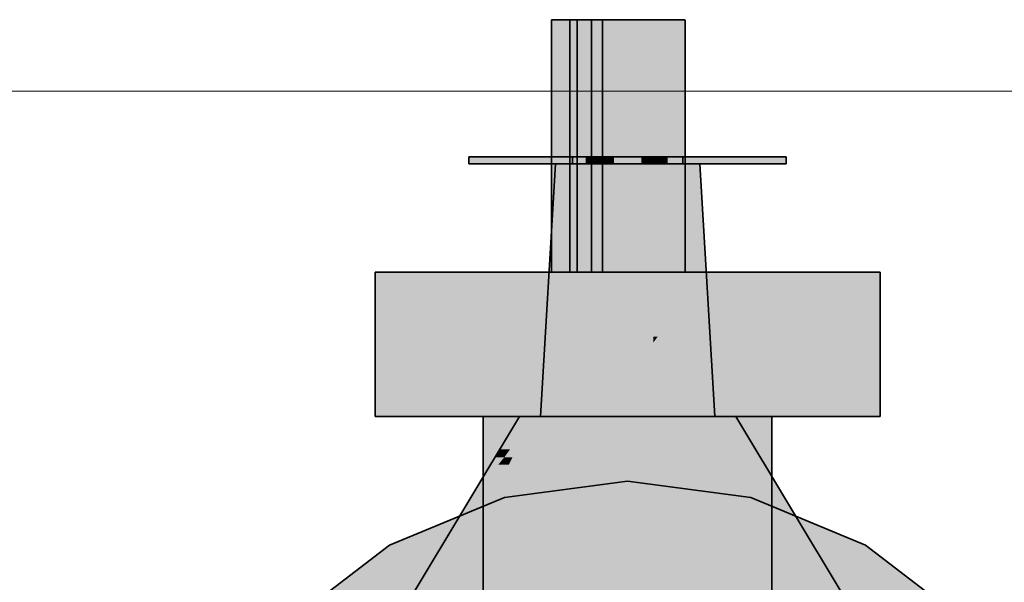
# Model space of a CAD drawing. Extents: x -350 to 540, y -53 to 541.
# Tile 104 of 256: x -202.3 to -199.57, y 174.39 to 175.95. Entities that reach past the tile are written whole.
import ezdxf

# ---------------------------------------------------------------- set-up
doc = ezdxf.new("R2010")
doc.units = 0
doc.layers.get('0').update_dxf_attribs({"lineweight": 35})
doc.layers.add('5_OG-SCHRAFF-FILL', color=7, linetype='Continuous', lineweight=25)
for name, color, linetype, lineweight, true_color in [('L_Auslass', 7, 'Continuous', 35, 0xababab), ('L_Auslass-Shading', 7, 'Continuous', 35, 0xababab), ('L_Bauteil', 7, 'Continuous', 35, 0xababab), ('L_Bauteil-Shading', 7, 'Continuous', 35, 0xababab)]:
    doc.layers.add(name, color=color, linetype=linetype, lineweight=lineweight, true_color=true_color)

# ---------------------------------------------------------------- blocks, each defined once
blk = doc.blocks.new('Shading-A06HSWCINL', base_point=(-200.6118, 173.3522))
at = {"layer": 'L_Auslass-Shading', "color": 254, "true_color": 0xefebdc}
for points in [[(-200.6118, 174.6273), (-200.9534, 174.6273), (-200.6118, 174.6722)], [(-200.2702, 174.6273), (-200.6118, 174.6273), (-200.6118, 174.6722)], [(-200.9181, 174.4954), (-201.2718, 174.4954), (-200.9534, 174.6273)], [(-200.6118, 173.3522), (-200.6118, 174.6273), (-200.9534, 174.6273)], [(-200.6118, 173.3522), (-200.2702, 174.6273), (-200.6118, 174.6273)], [(-199.9518, 174.4954), (-200.3055, 174.4954), (-200.2702, 174.6273)], [(-201.1507, 174.2856), (-201.5452, 174.2856), (-201.2718, 174.4954)], [(-200.6118, 173.3522), (-200.9181, 174.4954), (-201.2718, 174.4954)], [(-200.6118, 173.3522), (-199.9518, 174.4954), (-200.3055, 174.4954)], [(-199.6784, 174.2856), (-200.0729, 174.2856), (-199.9518, 174.4954)]]:
    blk.add_solid(points, dxfattribs=at)
blk = doc.blocks.new('Shading-A06HSWCONL', base_point=(-200.7318, 174.175))
at = {"layer": 'L_Bauteil-Shading', "color": 176, "true_color": 0x000f75}
for points in [[(-200.8223, 175.2522), (-200.7718, 175.2522), (-200.8223, 175.9522)], [(-200.7718, 175.2522), (-200.8223, 175.9522), (-200.7718, 175.9522)], [(-200.7118, 175.2522), (-200.6813, 175.2522), (-200.7118, 175.9522)], [(-200.6813, 175.2522), (-200.7118, 175.9522), (-200.6813, 175.9522)]]:
    blk.add_solid(points, dxfattribs=at)
at = {"layer": 'L_Bauteil-Shading', "color": 178, "true_color": 0x000844}
for points in [[(-200.8223, 175.2522), (-200.774, 175.2522), (-200.8223, 175.9522)], [(-200.774, 175.2522), (-200.8223, 175.9522), (-200.774, 175.9522)], [(-200.774, 175.2522), (-200.7518, 175.2522), (-200.774, 175.9522)], [(-200.7518, 175.2522), (-200.774, 175.9522), (-200.7518, 175.9522)], [(-200.7518, 175.2522), (-200.6813, 175.2522), (-200.7518, 175.9522)], [(-200.6813, 175.2522), (-200.7518, 175.9522), (-200.6813, 175.9522)]]:
    blk.add_solid(points, dxfattribs=at)
at = {"layer": 'L_Bauteil-Shading', "color": 176, "true_color": 0x000d6c}
for points in [[(-200.7118, 175.2522), (-200.6757, 175.2522), (-200.7118, 175.9522)], [(-200.6757, 175.2522), (-200.7118, 175.9522), (-200.6757, 175.9522)]]:
    blk.add_solid(points, dxfattribs=at)
at = {"layer": 'L_Bauteil-Shading', "color": 176, "true_color": 0x000e72}
for points in [[(-200.6757, 175.2522), (-200.6352, 175.2522), (-200.6757, 175.9522)], [(-200.6352, 175.2522), (-200.6757, 175.9522), (-200.6352, 175.9522)]]:
    blk.add_solid(points, dxfattribs=at)
at = {"layer": 'L_Bauteil-Shading', "color": 176, "true_color": 0x000e74}
for points in [[(-200.6352, 175.2522), (-200.593, 175.2522), (-200.6352, 175.9522)], [(-200.593, 175.2522), (-200.6352, 175.9522), (-200.593, 175.9522)]]:
    blk.add_solid(points, dxfattribs=at)
at = {"layer": 'L_Bauteil-Shading', "color": 176, "true_color": 0x000e73}
for points in [[(-200.593, 175.2522), (-200.5522, 175.2522), (-200.593, 175.9522)], [(-200.5522, 175.2522), (-200.593, 175.9522), (-200.5522, 175.9522)], [(-200.9618, 174.8522), (-200.7587, 174.8522), (-200.9618, 175.2522)], [(-200.7587, 174.8522), (-200.9618, 175.2522), (-200.7587, 175.2522)], [(-200.7587, 174.8522), (-200.7455, 174.8522), (-200.7587, 175.2522)], [(-200.7455, 174.8522), (-200.7587, 175.2522), (-200.7455, 175.2522)], [(-200.7455, 174.8522), (-200.6118, 174.8522), (-200.7455, 175.2522)], [(-200.6118, 174.8522), (-200.7455, 175.2522), (-200.6118, 175.2522)], [(-200.6118, 174.8522), (-200.2618, 174.8522), (-200.6118, 175.2522)], [(-200.2618, 174.8522), (-200.6118, 175.2522), (-200.2618, 175.2522)]]:
    blk.add_solid(points, dxfattribs=at)
at = {"layer": 'L_Bauteil-Shading', "color": 176, "true_color": 0x000e6d}
for points in [[(-200.5522, 175.2522), (-200.5155, 175.2522), (-200.5522, 175.9522)], [(-200.5155, 175.2522), (-200.5522, 175.9522), (-200.5155, 175.9522)]]:
    blk.add_solid(points, dxfattribs=at)
at = {"layer": 'L_Bauteil-Shading', "color": 168, "true_color": 0x000c64}
for points in [[(-200.5155, 175.2522), (-200.4855, 175.2522), (-200.5155, 175.9522)], [(-200.4855, 175.2522), (-200.5155, 175.9522), (-200.4855, 175.9522)]]:
    blk.add_solid(points, dxfattribs=at)
at = {"layer": 'L_Bauteil-Shading', "color": 168, "true_color": 0x000b57}
for points in [[(-200.4855, 175.2522), (-200.4642, 175.2522), (-200.4855, 175.9522)], [(-200.4642, 175.2522), (-200.4855, 175.9522), (-200.4642, 175.9522)]]:
    blk.add_solid(points, dxfattribs=at)
at = {"layer": 'L_Bauteil-Shading', "color": 178, "true_color": 0x000949}
for points in [[(-200.4642, 175.2522), (-200.4532, 175.2522), (-200.4642, 175.9522)], [(-200.4532, 175.2522), (-200.4642, 175.9522), (-200.4532, 175.9522)], [(-201.3118, 174.8522), (-201.218, 174.8522), (-201.3118, 175.2522)], [(-201.218, 174.8522), (-201.3118, 175.2522), (-201.218, 175.2522)], [(-200.0056, 174.8522), (-199.9118, 174.8522), (-200.0056, 175.2522)], [(-199.9118, 174.8522), (-200.0056, 175.2522), (-199.9118, 175.2522)]]:
    blk.add_solid(points, dxfattribs=at)
at = {"layer": 'L_Bauteil-Shading', "color": 24, "true_color": 0x911f1e}
for points in [[(-201.0518, 175.5522), (-200.9535, 175.5522), (-201.0518, 175.5723)], [(-200.9535, 175.5522), (-201.0518, 175.5723), (-200.9535, 175.5723)], [(-200.9535, 175.5522), (-200.9138, 175.5522), (-200.9535, 175.5723)], [(-200.9138, 175.5522), (-200.9535, 175.5723), (-200.922, 175.5723)], [(-200.9138, 175.5522), (-200.8518, 175.5522), (-200.922, 175.5723)], [(-200.8518, 175.5522), (-200.922, 175.5723), (-200.8518, 175.5723)], [(-200.8518, 175.5522), (-200.6518, 175.5522), (-200.8518, 175.5723)], [(-200.6518, 175.5522), (-200.8518, 175.5723), (-200.6518, 175.5723)], [(-200.5718, 175.5522), (-200.3718, 175.5522), (-200.5718, 175.5723)], [(-200.3718, 175.5522), (-200.5718, 175.5723), (-200.3718, 175.5723)], [(-200.3718, 175.5522), (-200.1718, 175.5522), (-200.3718, 175.5723)], [(-200.1718, 175.5522), (-200.3718, 175.5723), (-200.1718, 175.5723)], [(-200.7667, 175.4444), (-200.8182, 175.4444), (-200.8118, 175.5522)], [(-200.6118, 175.0736), (-200.7938, 175.5522), (-200.8118, 175.5522)], [(-200.7363, 175.401), (-200.7318, 175.5522), (-200.7938, 175.5522)], [(-200.6118, 175.401), (-200.7363, 175.401), (-200.6118, 175.5522)], [(-200.7363, 175.401), (-200.6118, 175.5522), (-200.7318, 175.5522)], [(-200.6118, 175.0736), (-200.4776, 175.0736), (-200.6118, 175.5522)], [(-200.4776, 175.0736), (-200.6118, 175.5522), (-200.4918, 175.5522)], [(-200.478, 175.0874), (-200.4118, 175.5522), (-200.4918, 175.5522)], [(-200.3843, 175.0874), (-200.478, 175.0874), (-200.4118, 175.5522)], [(-200.7374, 175.2551), (-200.8294, 175.2551), (-200.8182, 175.4444)], [(-200.6601, 175.0736), (-200.7667, 175.4444), (-200.8182, 175.4444)], [(-200.6118, 175.0736), (-200.6601, 175.0736), (-200.7667, 175.4444)], [(-200.6118, 175.0736), (-200.6118, 175.401), (-200.7363, 175.401)], [(-200.8469, 174.9605), (-200.6118, 174.9605), (-200.8294, 175.2551)], [(-200.6118, 174.9605), (-200.7374, 175.2551), (-200.8294, 175.2551)], [(-200.6118, 174.9605), (-200.6118, 175.0736), (-200.6601, 175.0736)], [(-200.5462, 174.9605), (-200.6118, 174.9605), (-200.4776, 175.0736)], [(-200.6118, 174.9605), (-200.4776, 175.0736), (-200.5282, 175.0736)], [(-200.6118, 174.8522), (-200.4711, 174.8522), (-200.4776, 175.0736)], [(-200.5402, 175.0573), (-200.6118, 175.0573), (-200.5406, 175.0736)], [(-200.6118, 175.0573), (-200.5406, 175.0736), (-200.6118, 175.0736)], [(-200.5402, 175.0573), (-200.5282, 175.0736), (-200.5406, 175.0736)], [(-200.4743, 174.9605), (-200.3767, 174.9605), (-200.478, 175.0874)], [(-200.3767, 174.9605), (-200.3843, 175.0874), (-200.478, 175.0874)], [(-200.6118, 174.9605), (-200.5402, 175.0573), (-200.6118, 175.0573)], [(-200.8533, 174.8522), (-200.6118, 174.8522), (-200.8469, 174.9605)], [(-200.6118, 174.8522), (-200.8469, 174.9605), (-200.6118, 174.9605)], [(-200.6118, 174.8522), (-200.5462, 174.9605), (-200.6118, 174.9605)], [(-200.4711, 174.8522), (-200.3703, 174.8522), (-200.4743, 174.9605)], [(-200.3703, 174.8522), (-200.4743, 174.9605), (-200.3767, 174.9605)]]:
    blk.add_solid(points, dxfattribs=at)
at = {"layer": 'L_Bauteil-Shading', "color": 24, "true_color": 0x9d2221}
for points in [[(-200.7281, 175.5547), (-200.7281, 175.5723), (-200.7646, 175.5723)], [(-200.7646, 175.5547), (-200.7281, 175.5547), (-200.7646, 175.5723)], [(-200.723, 175.5547), (-200.7281, 175.5547), (-200.723, 175.5723)], [(-200.7281, 175.5547), (-200.723, 175.5723), (-200.7281, 175.5723)], [(-200.459, 175.5532), (-200.459, 175.5723), (-200.5006, 175.5723)], [(-200.459, 175.5532), (-200.5006, 175.5532), (-200.5006, 175.5723)], [(-200.7646, 175.5522), (-200.7281, 175.5522), (-200.7646, 175.5547)], [(-200.7281, 175.5522), (-200.7646, 175.5547), (-200.7281, 175.5547)], [(-200.723, 175.5522), (-200.723, 175.5547), (-200.7281, 175.5547)], [(-200.7281, 175.5522), (-200.723, 175.5522), (-200.7281, 175.5547)], [(-200.5006, 175.5522), (-200.459, 175.5532), (-200.5006, 175.5532)], [(-200.5006, 175.5522), (-200.459, 175.5522), (-200.459, 175.5532)]]:
    blk.add_solid(points, dxfattribs=at)
at = {"layer": 'L_Bauteil-Shading', "color": 24, "true_color": 0xab2524}
for points in [[(-200.6313, 175.561), (-200.7646, 175.561), (-200.6306, 175.5723)], [(-200.7646, 175.561), (-200.6306, 175.5723), (-200.7646, 175.5723)], [(-200.6313, 175.561), (-200.5923, 175.561), (-200.5925, 175.5635)], [(-200.6313, 175.561), (-200.5925, 175.5635), (-200.6311, 175.5635)], [(-200.5925, 175.5635), (-200.6311, 175.5635), (-200.593, 175.5723)], [(-200.6311, 175.5635), (-200.593, 175.5723), (-200.6306, 175.5723)], [(-200.5925, 175.5635), (-200.459, 175.5723), (-200.593, 175.5723)], [(-200.5925, 175.5635), (-200.459, 175.5635), (-200.459, 175.5723)], [(-200.5918, 175.5522), (-200.459, 175.5522), (-200.5925, 175.5635)], [(-200.459, 175.5522), (-200.5925, 175.5635), (-200.459, 175.5635)], [(-200.7646, 175.5522), (-200.6318, 175.5522), (-200.6313, 175.561)], [(-200.7646, 175.5522), (-200.6313, 175.561), (-200.7646, 175.561)], [(-200.6318, 175.5522), (-200.5918, 175.5522), (-200.6313, 175.561)], [(-200.5918, 175.5522), (-200.6313, 175.561), (-200.5923, 175.561)]]:
    blk.add_solid(points, dxfattribs=at)
at = {"layer": 'L_Bauteil-Shading', "color": 24, "true_color": 0x8f1f1e}
for points in [[(-200.723, 175.5522), (-200.6893, 175.5522), (-200.723, 175.5723)], [(-200.6893, 175.5522), (-200.6893, 175.5723), (-200.723, 175.5723)], [(-200.5343, 175.5522), (-200.5006, 175.5522), (-200.5343, 175.5723)], [(-200.5006, 175.5522), (-200.5006, 175.5723), (-200.5343, 175.5723)]]:
    blk.add_solid(points, dxfattribs=at)
at = {"layer": 'L_Bauteil-Shading', "color": 26, "true_color": 0x7e1b1a}
for points in [[(-200.686, 175.5695), (-200.6868, 175.5723), (-200.6893, 175.5723)], [(-200.6893, 175.5695), (-200.686, 175.5695), (-200.6893, 175.5723)], [(-200.6893, 175.5522), (-200.6811, 175.5522), (-200.6893, 175.5695)], [(-200.6811, 175.5522), (-200.6893, 175.5695), (-200.686, 175.5695)], [(-200.686, 175.5695), (-200.6844, 175.5723), (-200.6868, 175.5723)], [(-200.6836, 175.5695), (-200.686, 175.5695), (-200.6844, 175.5723)], [(-200.6829, 175.5669), (-200.6836, 175.5695), (-200.686, 175.5695)], [(-200.6852, 175.5669), (-200.6829, 175.5669), (-200.686, 175.5695)], [(-200.6811, 175.5522), (-200.6787, 175.5522), (-200.6852, 175.5669)], [(-200.6787, 175.5522), (-200.6852, 175.5669), (-200.6829, 175.5669)], [(-200.6829, 175.5669), (-200.6656, 175.5723), (-200.6844, 175.5723)], [(-200.6656, 175.5669), (-200.6829, 175.5669), (-200.6656, 175.5723)], [(-200.6656, 175.5522), (-200.6656, 175.5669), (-200.6829, 175.5669)], [(-200.6787, 175.5522), (-200.6656, 175.5522), (-200.6829, 175.5669)], [(-200.558, 175.5522), (-200.5343, 175.5522), (-200.558, 175.5723)], [(-200.5343, 175.5522), (-200.5343, 175.5723), (-200.558, 175.5723)]]:
    blk.add_solid(points, dxfattribs=at)
at = {"layer": 'L_Bauteil-Shading', "color": 26, "true_color": 0x6a1716}
for points in [[(-200.6656, 175.5522), (-200.6534, 175.5522), (-200.6656, 175.5723)], [(-200.6534, 175.5522), (-200.6534, 175.5723), (-200.6656, 175.5723)], [(-200.558, 175.5522), (-200.558, 175.5723), (-200.5703, 175.5723)], [(-200.5703, 175.5522), (-200.558, 175.5522), (-200.5703, 175.5723)]]:
    blk.add_solid(points, dxfattribs=at)
at = {"layer": 'L_Bauteil-Shading', "color": 168, "true_color": 0x000c63}
for points in [[(-201.218, 174.8522), (-201.0268, 174.8522), (-201.218, 175.2522)], [(-201.0268, 174.8522), (-201.218, 175.2522), (-201.0268, 175.2522)], [(-201.0268, 174.8522), (-200.9618, 174.8522), (-201.0268, 175.2522)], [(-200.9618, 174.8522), (-201.0268, 175.2522), (-200.9618, 175.2522)], [(-200.2618, 174.8522), (-200.131, 174.8522), (-200.2618, 175.2522)], [(-200.131, 174.8522), (-200.2618, 175.2522), (-200.131, 175.2522)], [(-200.131, 174.8522), (-200.0056, 174.8522), (-200.131, 175.2522)], [(-200.0056, 174.8522), (-200.131, 175.2522), (-200.0056, 175.2522)]]:
    blk.add_solid(points, dxfattribs=at)
at = {"layer": 'L_Bauteil-Shading', "color": 168, "true_color": 0x000a50}
for points in [[(-201.0118, 174.3522), (-200.8947, 174.3522), (-201.0118, 174.8522)], [(-200.8947, 174.3522), (-201.0118, 174.8522), (-200.8947, 174.8522)], [(-200.329, 174.3522), (-200.2118, 174.3522), (-200.329, 174.8522)], [(-200.2118, 174.3522), (-200.329, 174.8522), (-200.2118, 174.8522)]]:
    blk.add_solid(points, dxfattribs=at)
at = {"layer": 'L_Bauteil-Shading', "color": 26, "true_color": 0x681616}
for points in [[(-200.9374, 174.7612), (-200.9664, 174.7612), (-200.8716, 174.8522)], [(-200.9664, 174.7612), (-200.8716, 174.8522), (-200.9118, 174.8522)], [(-200.8907, 174.8154), (-200.8982, 174.8154), (-200.8716, 174.8522)], [(-200.3329, 174.8154), (-200.3118, 174.8522), (-200.352, 174.8522)], [(-200.2897, 174.8154), (-200.3329, 174.8154), (-200.3118, 174.8522)], [(-200.9535, 174.7389), (-200.8907, 174.8154), (-200.8982, 174.8154)], [(-200.9305, 174.7389), (-200.9535, 174.7389), (-200.8907, 174.8154)], [(-200.1718, 174.6189), (-200.2897, 174.8154), (-200.3329, 174.8154)], [(-200.2308, 174.6189), (-200.1718, 174.6189), (-200.3329, 174.8154)], [(-200.9535, 174.7389), (-200.9798, 174.7389), (-200.9664, 174.7612)], [(-200.9535, 174.7389), (-200.9374, 174.7612), (-200.9664, 174.7612)], [(-201.2118, 174.3522), (-201.1314, 174.3522), (-200.9414, 174.718)], [(-201.0518, 174.6189), (-200.9535, 174.7389), (-200.9798, 174.7389)], [(-201.0146, 174.6189), (-201.0518, 174.6189), (-200.9414, 174.718)], [(-201.0518, 174.6189), (-200.9414, 174.718), (-200.9706, 174.718)], [(-200.9414, 174.718), (-200.9706, 174.718), (-200.9535, 174.7389)], [(-200.9414, 174.718), (-200.9305, 174.7389), (-200.9535, 174.7389)], [(-201.2118, 174.3522), (-201.0146, 174.6189), (-201.0518, 174.6189)], [(-200.0922, 174.3522), (-200.0118, 174.3522), (-200.2308, 174.6189)], [(-200.0118, 174.3522), (-200.2308, 174.6189), (-200.1718, 174.6189)]]:
    blk.add_solid(points, dxfattribs=at)
at = {"layer": 'L_Bauteil-Shading', "color": 176, "true_color": 0x000e70}
for points in [[(-200.8947, 174.3522), (-200.8199, 174.3522), (-200.8947, 174.8522)], [(-200.8199, 174.3522), (-200.8947, 174.8522), (-200.8199, 174.8522)], [(-200.8199, 174.3522), (-200.693, 174.3522), (-200.8199, 174.8522)], [(-200.693, 174.3522), (-200.8199, 174.8522), (-200.693, 174.8522)], [(-200.693, 174.3522), (-200.6118, 174.3522), (-200.693, 174.8522)], [(-200.6118, 174.3522), (-200.693, 174.8522), (-200.6118, 174.8522)], [(-200.6118, 174.3522), (-200.4008, 174.3522), (-200.6118, 174.8522)], [(-200.4008, 174.3522), (-200.6118, 174.8522), (-200.4008, 174.8522)], [(-200.4008, 174.3522), (-200.3418, 174.3522), (-200.4008, 174.8522)], [(-200.3418, 174.3522), (-200.4008, 174.8522), (-200.3418, 174.8522)], [(-200.3418, 174.3522), (-200.329, 174.3522), (-200.3418, 174.8522)], [(-200.329, 174.3522), (-200.3418, 174.8522), (-200.329, 174.8522)]]:
    blk.add_solid(points, dxfattribs=at)
at = {"layer": 'L_Bauteil-Shading', "color": 26, "true_color": 0x891d1d}
for points in [[(-200.8907, 174.8154), (-200.7729, 174.8154), (-200.8716, 174.8522)], [(-200.7729, 174.8154), (-200.8716, 174.8522), (-200.7618, 174.8522)], [(-200.3118, 174.3522), (-200.182, 174.3522), (-200.4618, 174.8522)], [(-200.182, 174.3522), (-200.4618, 174.8522), (-200.3869, 174.8522)], [(-200.3718, 174.8154), (-200.3329, 174.8154), (-200.3869, 174.8522)], [(-200.3329, 174.8154), (-200.3869, 174.8522), (-200.352, 174.8522)], [(-200.8021, 174.718), (-200.9414, 174.718), (-200.7729, 174.8154)], [(-200.9414, 174.718), (-200.7729, 174.8154), (-200.8907, 174.8154)], [(-200.182, 174.3522), (-200.0922, 174.3522), (-200.3718, 174.8154)], [(-200.0922, 174.3522), (-200.3718, 174.8154), (-200.3329, 174.8154)], [(-201.112, 174.3896), (-200.9006, 174.3896), (-200.9414, 174.718)], [(-200.9006, 174.3896), (-200.8021, 174.718), (-200.9414, 174.718)]]:
    blk.add_solid(points, dxfattribs=at)
at = {"layer": 'L_Bauteil-Shading', "color": 24, "true_color": 0x9c2121}
for points in [[(-200.7508, 174.8154), (-200.7729, 174.8154), (-200.7618, 174.8522)], [(-200.738, 174.7729), (-200.6118, 174.8522), (-200.7618, 174.8522)], [(-200.6118, 174.7729), (-200.738, 174.7729), (-200.6118, 174.8522)], [(-200.3118, 174.3522), (-200.4618, 174.8522), (-200.6118, 174.8522)], [(-200.6118, 174.6189), (-200.4718, 174.6189), (-200.6118, 174.8522)], [(-200.738, 174.7729), (-200.7856, 174.7729), (-200.7729, 174.8154)], [(-200.738, 174.7729), (-200.7508, 174.8154), (-200.7729, 174.8154)], [(-200.623, 174.3896), (-200.9006, 174.3896), (-200.738, 174.7729)], [(-200.9006, 174.3896), (-200.738, 174.7729), (-200.7856, 174.7729)], [(-200.6118, 174.6189), (-200.6118, 174.7729), (-200.738, 174.7729)], [(-200.6118, 174.6189), (-200.6918, 174.6189), (-200.738, 174.7729)], [(-200.6118, 174.3522), (-200.6118, 174.6189), (-200.6918, 174.6189)], [(-200.4856, 174.3522), (-200.3118, 174.3522), (-200.6118, 174.6189)], [(-200.3118, 174.3522), (-200.6118, 174.6189), (-200.4718, 174.6189)], [(-200.6118, 174.3522), (-200.4856, 174.3522), (-200.6118, 174.6189)]]:
    blk.add_solid(points, dxfattribs=at)
blk = doc.blocks.new('Referenz-A06HSWJKNL', base_point=(-324.9507, -4.1032))
at = {"layer": '5_OG-SCHRAFF-FILL', "color": 0, "lineweight": 13}
blk.add_line((-230.8436, 175.7543), (-80.4524, 175.7543), dxfattribs=at)
blk = doc.blocks.new('Z-LVS_100-A06HSWP2NL', base_point=(-201.9318, 172.0322))
at = {"color": 254, "linetype": 'ByBlock', "lineweight": -2, "ltscale": 0.35, "true_color": 0xefebdc}
for p, q in [((-200.9534, 174.6273), (-200.6118, 174.6722)), ((-200.6118, 174.6722), (-200.2702, 174.6273)), ((-201.2718, 174.4954), (-200.9534, 174.6273)), ((-200.2702, 174.6273), (-199.9518, 174.4954)), ((-201.5452, 174.2856), (-201.2718, 174.4954)), ((-199.9518, 174.4954), (-199.6784, 174.2856))]:
    blk.add_line(p, q, dxfattribs=at)
blk = doc.blocks.new('FKRS-EU_DE_100_Z00-A06HSWPMNL', base_point=(-201.6018, 172.3522))
at = {"color": 176, "linetype": 'ByBlock', "lineweight": -2, "ltscale": 0.35, "true_color": 0x000f75}
for p, q in [((-200.8223, 175.9522), (-200.8223, 175.2522)), ((-200.7718, 175.9522), (-200.8223, 175.9522)), ((-200.8223, 175.9522), (-200.7518, 175.9522)), ((-200.7718, 175.9522), (-200.7718, 175.2522)), ((-200.7518, 175.9522), (-200.7518, 175.2522)), ((-200.7518, 175.9522), (-200.6813, 175.9522)), ((-200.7118, 175.9522), (-200.7118, 175.2522)), ((-200.6813, 175.9522), (-200.7118, 175.9522)), ((-200.7118, 175.9522), (-200.6757, 175.9522)), ((-200.6813, 175.9522), (-200.6813, 175.2522)), ((-200.6757, 175.9522), (-200.6352, 175.9522)), ((-200.6352, 175.9522), (-200.593, 175.9522)), ((-200.593, 175.9522), (-200.5522, 175.9522)), ((-200.5522, 175.9522), (-200.5155, 175.9522)), ((-200.5155, 175.9522), (-200.4855, 175.9522)), ((-200.4855, 175.9522), (-200.4642, 175.9522)), ((-200.4642, 175.9522), (-200.4532, 175.9522)), ((-200.4518, 175.9522), (-200.4518, 175.2522)), ((-201.3118, 175.2522), (-201.3118, 174.8522)), ((-201.3118, 175.2522), (-200.9018, 175.2522)), ((-200.9018, 175.2522), (-200.3219, 175.2522)), ((-200.7718, 175.2522), (-200.8223, 175.2522)), ((-200.8223, 175.2522), (-200.7518, 175.2522)), ((-200.7518, 175.2522), (-200.6813, 175.2522)), ((-200.6813, 175.2522), (-200.7118, 175.2522)), ((-200.7118, 175.2522), (-200.6757, 175.2522)), ((-200.6757, 175.2522), (-200.6352, 175.2522)), ((-200.6352, 175.2522), (-200.593, 175.2522)), ((-200.593, 175.2522), (-200.5522, 175.2522)), ((-200.5522, 175.2522), (-200.5155, 175.2522)), ((-200.5155, 175.2522), (-200.4855, 175.2522)), ((-200.4855, 175.2522), (-200.4642, 175.2522)), ((-200.4642, 175.2522), (-200.4532, 175.2522)), ((-200.3219, 175.2522), (-199.9118, 175.2522)), ((-199.9118, 174.8522), (-199.9118, 175.2522)), ((-201.3118, 174.8522), (-200.9018, 174.8522)), ((-201.0118, 174.8522), (-201.0118, 174.3522)), ((-201.0118, 174.8522), (-200.7775, 174.8522)), ((-200.9018, 174.8522), (-200.3219, 174.8522)), ((-200.7775, 174.8522), (-200.4461, 174.8522)), ((-200.4461, 174.8522), (-200.2118, 174.8522)), ((-200.3219, 174.8522), (-199.9118, 174.8522)), ((-200.2118, 174.3522), (-200.2118, 174.8522))]:
    blk.add_line(p, q, dxfattribs=at)
at = {"color": 24, "linetype": 'ByBlock', "lineweight": -2, "ltscale": 0.35, "true_color": 0xab2524}
for p, q in [((-201.0518, 175.5722), (-201.0518, 175.5522)), ((-201.0518, 175.5722), (-200.9346, 175.5722)), ((-200.9346, 175.5722), (-200.769, 175.5722)), ((-200.769, 175.5722), (-200.6518, 175.5722)), ((-200.7646, 175.5722), (-200.7646, 175.5522)), ((-200.723, 175.5722), (-200.7646, 175.5722)), ((-200.459, 175.5722), (-200.7646, 175.5722)), ((-200.6893, 175.5722), (-200.723, 175.5722)), ((-200.6656, 175.5722), (-200.6893, 175.5722)), ((-200.6534, 175.5722), (-200.6656, 175.5722)), ((-200.6534, 175.5522), (-200.6534, 175.5722)), ((-200.6518, 175.5522), (-200.6518, 175.5722)), ((-200.5718, 175.5722), (-200.5718, 175.5522)), ((-200.5718, 175.5722), (-200.4546, 175.5722)), ((-200.558, 175.5722), (-200.5703, 175.5722)), ((-200.5703, 175.5722), (-200.5703, 175.5522)), ((-200.5343, 175.5722), (-200.558, 175.5722)), ((-200.5006, 175.5722), (-200.5343, 175.5722)), ((-200.459, 175.5722), (-200.5006, 175.5722)), ((-200.459, 175.5522), (-200.459, 175.5722)), ((-200.459, 175.5532), (-200.459, 175.5722)), ((-200.4546, 175.5722), (-200.289, 175.5722)), ((-200.289, 175.5722), (-200.1718, 175.5722)), ((-200.1718, 175.5522), (-200.1718, 175.5722)), ((-201.0518, 175.5522), (-200.9346, 175.5522)), ((-200.9346, 175.5522), (-200.769, 175.5522)), ((-200.8533, 174.8522), (-200.8118, 175.5522)), ((-200.805, 175.5522), (-200.8118, 175.5522)), ((-200.785, 175.5522), (-200.805, 175.5522)), ((-200.7532, 175.5522), (-200.785, 175.5522)), ((-200.769, 175.5522), (-200.6518, 175.5522)), ((-200.7646, 175.5522), (-200.723, 175.5522)), ((-200.7646, 175.5522), (-200.459, 175.5522)), ((-200.7118, 175.5522), (-200.7532, 175.5522)), ((-200.723, 175.5522), (-200.6893, 175.5522)), ((-200.6636, 175.5522), (-200.7118, 175.5522)), ((-200.6893, 175.5522), (-200.6656, 175.5522)), ((-200.6656, 175.5522), (-200.6534, 175.5522)), ((-200.6118, 175.5522), (-200.6636, 175.5522)), ((-200.6118, 175.5522), (-200.56, 175.5522)), ((-200.5718, 175.5522), (-200.4546, 175.5522)), ((-200.5703, 175.5522), (-200.558, 175.5522)), ((-200.56, 175.5522), (-200.5118, 175.5522)), ((-200.558, 175.5522), (-200.5343, 175.5522)), ((-200.5343, 175.5522), (-200.5006, 175.5522)), ((-200.5118, 175.5522), (-200.4704, 175.5522)), ((-200.5006, 175.5522), (-200.459, 175.5522)), ((-200.4704, 175.5522), (-200.4386, 175.5522)), ((-200.459, 175.5522), (-200.459, 175.5532)), ((-200.4546, 175.5522), (-200.289, 175.5522)), ((-200.4386, 175.5522), (-200.4186, 175.5522)), ((-200.4186, 175.5522), (-200.4118, 175.5522)), ((-200.3703, 174.8522), (-200.4118, 175.5522)), ((-200.289, 175.5522), (-200.1718, 175.5522)), ((-201.2118, 174.3522), (-200.9118, 174.8522)), ((-200.9016, 174.8522), (-200.9118, 174.8522)), ((-200.8716, 174.8522), (-200.9016, 174.8522)), ((-200.8239, 174.8522), (-200.8716, 174.8522)), ((-200.8451, 174.8522), (-200.8533, 174.8522)), ((-200.8209, 174.8522), (-200.8451, 174.8522)), ((-200.7618, 174.8522), (-200.8239, 174.8522)), ((-200.7826, 174.8522), (-200.8209, 174.8522)), ((-200.7325, 174.8522), (-200.7826, 174.8522)), ((-200.6895, 174.8522), (-200.7618, 174.8522)), ((-200.6743, 174.8522), (-200.7325, 174.8522)), ((-200.6118, 174.8522), (-200.6895, 174.8522)), ((-200.6118, 174.8522), (-200.6743, 174.8522)), ((-200.6118, 174.8522), (-200.5493, 174.8522)), ((-200.6118, 174.8522), (-200.5342, 174.8522)), ((-200.5493, 174.8522), (-200.4911, 174.8522)), ((-200.5342, 174.8522), (-200.4618, 174.8522)), ((-200.4911, 174.8522), (-200.4411, 174.8522)), ((-200.4618, 174.8522), (-200.3997, 174.8522)), ((-200.4411, 174.8522), (-200.4027, 174.8522)), ((-200.4027, 174.8522), (-200.3786, 174.8522)), ((-200.3997, 174.8522), (-200.352, 174.8522)), ((-200.3786, 174.8522), (-200.3703, 174.8522)), ((-200.352, 174.8522), (-200.322, 174.8522)), ((-200.322, 174.8522), (-200.3118, 174.8522)), ((-200.0118, 174.3522), (-200.3118, 174.8522))]:
    blk.add_line(p, q, dxfattribs=at)

msp = doc.modelspace()

# ---------------------------------------------------------------- block references
at = {"color": 251, "lineweight": 25, "ltscale": 0.25, "true_color": 0x585858}
msp.add_blockref('Referenz-A06HSWJKNL', (-324.9507, -4.1032), dxfattribs=at)
at = {"layer": 'L_Auslass'}
msp.add_blockref('Shading-A06HSWCINL', (-200.6118, 173.3522), dxfattribs=at)
at = {"layer": 'L_Auslass', "ltscale": 0.35}
msp.add_blockref('Z-LVS_100-A06HSWP2NL', (-201.9318, 172.0322), dxfattribs=at)
at = {"layer": 'L_Bauteil'}
msp.add_blockref('Shading-A06HSWCONL', (-200.7318, 174.175), dxfattribs=at)
at = {"layer": 'L_Bauteil', "ltscale": 0.35}
msp.add_blockref('FKRS-EU_DE_100_Z00-A06HSWPMNL', (-201.6018, 172.3522), dxfattribs=at)

doc.saveas('drawing.dxf')
